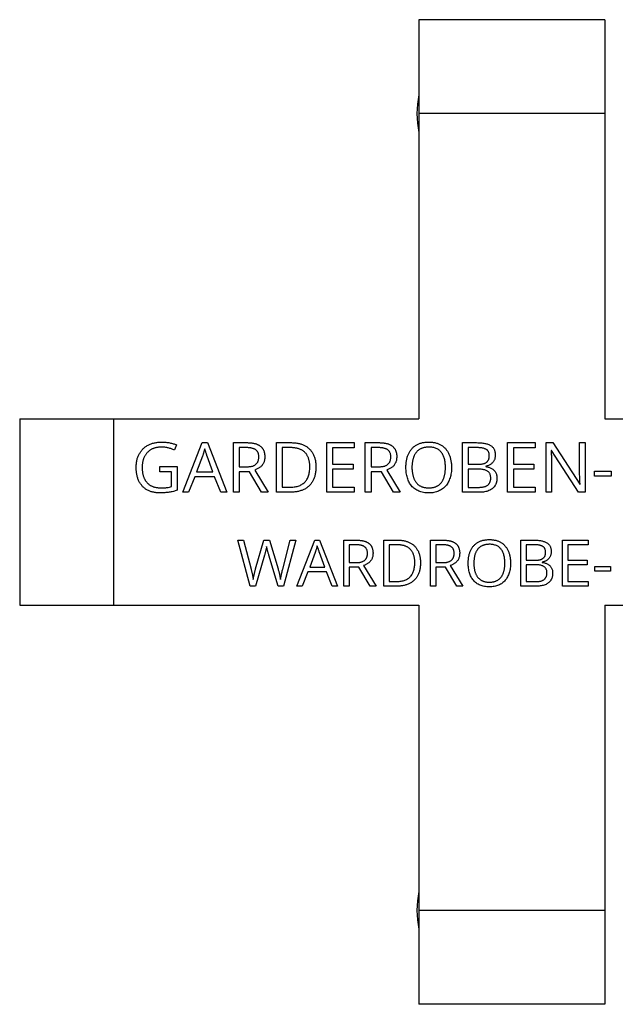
# Model space of a CAD drawing. Header units: millimetres. Extents: x -138 to 5612, y -1401 to 2631.
# Tile 7 of 116: x 271 to 334, y -62 to 42. Entities that reach past the tile are written whole.
import ezdxf

# ---------------------------------------------------------------- set-up
doc = ezdxf.new("R2010")
doc.units = ezdxf.units.MM

msp = doc.modelspace()

# ---------------------------------------------------------------- linework, layer by layer
at = {"color": 7, "linetype": 'Continuous', "lineweight": 25}
for p, q in [((313.26, 42.5), (313.26, 0)), ((333.06, 42.5), (313.26, 42.5)), ((333.06, 42.5), (333.06, 0)), ((333.06, 32.5), (313.26, 32.5)), ((270.76, 0), (313.26, 0)), ((270.76, 0), (270.76, -19.8)), ((280.76, 0), (280.76, -19.8)), ((333.06, 0), (375.56, 0)), ((287.47, -2.76), (287.23, -3.3)), ((288.12, -7.8), (290.19, -2.52)), ((290.19, -2.52), (290.74, -2.52)), ((290.74, -2.52), (292.8, -7.8)), ((293.51, -7.8), (293.51, -2.52)), ((293.51, -2.52), (294.94, -2.52)), ((294.12, -3.05), (294.12, -5.09)), ((294.9, -3.05), (294.12, -3.05)), ((298.1, -2.52), (299.7, -2.52)), ((298.1, -7.8), (298.1, -2.52)), ((298.72, -3.04), (298.72, -7.27)), ((299.6, -3.04), (298.72, -3.04)), ((303.45, -2.52), (306.39, -2.52)), ((303.45, -7.8), (303.45, -2.52)), ((304.06, -3.06), (304.06, -4.8)), ((306.39, -3.06), (304.06, -3.06)), ((306.39, -2.52), (306.39, -3.06)), ((307.56, -7.8), (307.56, -2.52)), ((307.56, -2.52), (308.99, -2.52)), ((308.18, -3.05), (308.18, -5.09)), ((308.95, -3.05), (308.18, -3.05)), ((317.91, -2.52), (319.41, -2.52)), ((317.91, -7.8), (317.91, -2.52)), ((319.44, -3.04), (318.53, -3.04)), ((318.53, -3.04), (318.53, -4.82)), ((322.71, -2.52), (325.66, -2.52)), ((322.71, -7.8), (322.71, -2.52)), ((323.33, -3.06), (323.33, -4.8)), ((325.66, -3.06), (323.33, -3.06)), ((325.66, -2.52), (325.66, -3.06)), ((326.83, -2.52), (327.53, -2.52)), ((326.83, -7.8), (326.83, -2.52)), ((327.53, -2.52), (330.4, -6.94)), ((330.38, -2.52), (330.96, -2.52)), ((330.38, -5.58), (330.38, -2.52)), ((330.96, -2.52), (330.96, -7.8)), ((290.23, -3.94), (289.6, -5.61)), ((291.33, -5.61), (290.71, -3.94)), ((327.37, -3.37), (327.34, -3.37)), ((330.25, -7.8), (327.37, -3.37)), ((285.69, -5.06), (287.54, -5.06)), ((285.69, -5.61), (285.69, -5.06)), ((287.54, -5.06), (287.54, -7.59)), ((294.12, -5.09), (294.96, -5.09)), ((304.06, -4.8), (306.26, -4.8)), ((306.26, -4.8), (306.26, -5.33)), ((308.18, -5.09), (309.02, -5.09)), ((318.53, -4.82), (319.54, -4.82)), ((320.39, -5.03), (320.39, -5.07)), ((323.33, -4.8), (325.52, -4.8)), ((325.52, -4.8), (325.52, -5.33)), ((327.4, -4.77), (327.4, -7.8)), ((286.92, -5.61), (285.69, -5.61)), ((286.92, -7.2), (286.92, -5.61)), ((289.39, -6.15), (288.75, -7.8)), ((291.51, -6.15), (289.39, -6.15)), ((289.6, -5.61), (291.33, -5.61)), ((292.16, -7.8), (291.51, -6.15)), ((294.12, -5.61), (294.12, -7.8)), ((295.22, -5.61), (294.12, -5.61)), ((296.52, -7.8), (295.22, -5.61)), ((295.78, -5.44), (297.23, -7.8)), ((304.06, -5.33), (304.06, -7.26)), ((306.26, -5.33), (304.06, -5.33)), ((308.18, -5.61), (308.18, -7.8)), ((309.28, -5.61), (308.18, -5.61)), ((310.57, -7.8), (309.28, -5.61)), ((309.84, -5.44), (311.29, -7.8)), ((318.53, -5.33), (318.53, -7.28)), ((319.57, -5.33), (318.53, -5.33)), ((323.33, -5.33), (323.33, -7.26)), ((325.52, -5.33), (323.33, -5.33)), ((331.95, -5.55), (333.75, -5.55)), ((331.95, -6.09), (331.95, -5.55)), ((333.75, -6.09), (331.95, -6.09)), ((333.75, -5.55), (333.75, -6.09)), ((298.72, -7.27), (299.46, -7.27)), ((304.06, -7.26), (306.39, -7.26)), ((306.39, -7.26), (306.39, -7.8)), ((318.53, -7.28), (319.63, -7.28)), ((323.33, -7.26), (325.66, -7.26)), ((325.66, -7.26), (325.66, -7.8)), ((330.4, -6.94), (330.43, -6.94)), ((288.75, -7.8), (288.12, -7.8)), ((292.8, -7.8), (292.16, -7.8)), ((294.12, -7.8), (293.51, -7.8)), ((297.23, -7.8), (296.52, -7.8)), ((299.54, -7.8), (298.1, -7.8)), ((306.39, -7.8), (303.45, -7.8)), ((308.18, -7.8), (307.56, -7.8)), ((311.29, -7.8), (310.57, -7.8)), ((319.73, -7.8), (317.91, -7.8)), ((325.66, -7.8), (322.71, -7.8)), ((327.4, -7.8), (326.83, -7.8)), ((330.96, -7.8), (330.25, -7.8)), ((294, -12.9), (294.6, -12.9)), ((295.31, -17.8), (294, -12.9)), ((294.6, -12.9), (295.39, -15.97)), ((295.88, -15.94), (296.76, -12.9)), ((296.76, -12.9), (297.35, -12.9)), ((297.35, -12.9), (298.27, -15.96)), ((298.77, -15.97), (299.55, -12.9)), ((300.15, -12.9), (298.84, -17.8)), ((299.55, -12.9), (300.15, -12.9)), ((300.27, -17.8), (302.19, -12.9)), ((302.19, -12.9), (302.7, -12.9)), ((302.7, -12.9), (304.61, -17.8)), ((305.27, -17.8), (305.27, -12.9)), ((305.27, -12.9), (306.6, -12.9)), ((305.84, -13.39), (305.84, -15.28)), ((306.56, -13.39), (305.84, -13.39)), ((309.54, -12.9), (311.02, -12.9)), ((309.54, -17.8), (309.54, -12.9)), ((310.11, -13.38), (310.11, -17.31)), ((310.93, -13.38), (310.11, -13.38)), ((314.5, -17.8), (314.5, -12.9)), ((314.5, -12.9), (315.83, -12.9)), ((315.07, -13.39), (315.07, -15.28)), ((315.79, -13.39), (315.07, -13.39)), ((324.11, -12.9), (325.5, -12.9)), ((324.11, -17.8), (324.11, -12.9)), ((325.53, -13.38), (324.69, -13.38)), ((324.69, -13.38), (324.69, -15.03)), ((328.57, -12.9), (331.3, -12.9)), ((328.57, -17.8), (328.57, -12.9)), ((329.14, -13.4), (329.14, -15.01)), ((331.3, -13.4), (329.14, -13.4)), ((331.3, -12.9), (331.3, -13.4)), ((296.83, -14.5), (295.88, -17.8)), ((298.27, -17.8), (297.29, -14.5)), ((302.22, -14.21), (301.64, -15.76)), ((303.24, -15.76), (302.67, -14.21)), ((305.84, -15.28), (306.62, -15.28)), ((307.38, -15.6), (308.73, -17.8)), ((315.07, -15.28), (315.85, -15.28)), ((316.61, -15.6), (317.96, -17.8)), ((324.69, -15.03), (325.63, -15.03)), ((324.69, -15.51), (324.69, -17.31)), ((325.65, -15.51), (324.69, -15.51)), ((326.41, -15.23), (326.41, -15.26)), ((329.14, -15.01), (331.18, -15.01)), ((329.14, -15.51), (329.14, -17.3)), ((331.18, -15.51), (329.14, -15.51)), ((331.18, -15.01), (331.18, -15.51)), ((331.99, -15.71), (333.66, -15.71)), ((331.99, -16.21), (331.99, -15.71)), ((333.66, -15.71), (333.66, -16.21)), ((301.45, -16.27), (300.85, -17.8)), ((303.42, -16.27), (301.45, -16.27)), ((301.64, -15.76), (303.24, -15.76)), ((304.02, -17.8), (303.42, -16.27)), ((305.84, -15.76), (305.84, -17.8)), ((306.86, -15.76), (305.84, -15.76)), ((308.06, -17.8), (306.86, -15.76)), ((315.07, -15.76), (315.07, -17.8)), ((316.09, -15.76), (315.07, -15.76)), ((317.29, -17.8), (316.09, -15.76)), ((333.66, -16.21), (331.99, -16.21)), ((295.88, -17.8), (295.31, -17.8)), ((298.84, -17.8), (298.27, -17.8)), ((300.85, -17.8), (300.27, -17.8)), ((304.61, -17.8), (304.02, -17.8)), ((305.84, -17.8), (305.27, -17.8)), ((308.73, -17.8), (308.06, -17.8)), ((310.87, -17.8), (309.54, -17.8)), ((310.11, -17.31), (310.8, -17.31)), ((315.07, -17.8), (314.5, -17.8)), ((317.96, -17.8), (317.29, -17.8)), ((325.8, -17.8), (324.11, -17.8)), ((324.69, -17.31), (325.71, -17.31)), ((331.3, -17.8), (328.57, -17.8)), ((329.14, -17.3), (331.3, -17.3)), ((331.3, -17.3), (331.3, -17.8)), ((270.76, -19.8), (313.26, -19.8)), ((313.26, -19.8), (313.26, -62.3)), ((333.06, -19.8), (375.56, -19.8)), ((333.06, -19.8), (333.06, -62.3)), ((333.06, -52.3), (313.26, -52.3)), ((333.06, -62.3), (313.26, -62.3))]:
    msp.add_line(p, q, dxfattribs=at)
for centre in [(323.06, 32.5), (323.06, -52.3)]:
    msp.add_arc(centre, 10, 168.5217, 191.4783, dxfattribs=at)
for points, knots in [([(283.16, -5.16), (283.16, -5.1), (283.16, -4.96), (283.18, -4.77), (283.2, -4.58), (283.24, -4.4), (283.28, -4.22), (283.34, -4.05), (283.4, -3.89), (283.48, -3.73), (283.57, -3.59), (283.66, -3.45), (283.76, -3.32), (283.88, -3.19), (284, -3.08), (284.13, -2.97), (284.27, -2.88), (284.42, -2.79), (284.58, -2.71), (284.74, -2.64), (284.91, -2.58), (285.1, -2.54), (285.28, -2.5), (285.48, -2.47), (285.68, -2.46), (285.82, -2.45), (285.89, -2.45)], [0, 0, 0, 0, 0.046255, 0.09115, 0.134805, 0.177155, 0.218854, 0.259531, 0.299814, 0.339522, 0.378754, 0.417364, 0.455545, 0.493846, 0.532132, 0.570774, 0.609662, 0.64948, 0.689957, 0.730652, 0.772418, 0.815369, 0.859263, 0.904657, 0.951532, 1, 1, 1, 1]), ([(285.86, -2.99), (285.8, -2.99), (285.7, -2.99), (285.55, -3.01), (285.4, -3.03), (285.26, -3.06), (285.12, -3.09), (284.99, -3.14), (284.87, -3.19), (284.75, -3.26), (284.64, -3.32), (284.53, -3.4), (284.43, -3.49), (284.34, -3.58), (284.26, -3.68), (284.18, -3.78), (284.11, -3.89), (284.04, -4.01), (283.98, -4.13), (283.93, -4.26), (283.89, -4.4), (283.86, -4.54), (283.83, -4.69), (283.81, -4.84), (283.8, -5), (283.8, -5.11), (283.8, -5.16)], [0, 0, 0, 0, 0.0468109, 0.0921828, 0.1362265, 0.1788256, 0.220172, 0.260773, 0.3007113, 0.3400289, 0.3790736, 0.4175223, 0.4558629, 0.4936468, 0.5317481, 0.5703848, 0.6094998, 0.6491164, 0.6894395, 0.7307762, 0.7724789, 0.8154228, 0.859454, 0.9050237, 0.9516088, 1, 1, 1, 1]), ([(287.23, -3.3), (287.18, -3.28), (287.08, -3.24), (286.92, -3.18), (286.76, -3.13), (286.58, -3.08), (286.41, -3.04), (286.23, -3.01), (286.04, -2.99), (285.92, -2.99), (285.86, -2.99)], [0, 0, 0, 0, 0.114271, 0.2324, 0.354569, 0.480743, 0.609312, 0.738573, 0.868408, 1, 1, 1, 1]), ([(285.89, -2.45), (285.96, -2.45), (286.11, -2.46), (286.32, -2.47), (286.53, -2.5), (286.73, -2.53), (286.92, -2.58), (287.11, -2.63), (287.29, -2.69), (287.41, -2.74), (287.47, -2.76)], [0, 0, 0, 0, 0.1346887, 0.2663481, 0.3953491, 0.5219541, 0.6451994, 0.7659201, 0.8842202, 1, 1, 1, 1]), ([(296.22, -4.04), (296.22, -4), (296.22, -3.92), (296.2, -3.79), (296.18, -3.68), (296.14, -3.58), (296.1, -3.49), (296.04, -3.41), (295.97, -3.34), (295.9, -3.27), (295.81, -3.22), (295.71, -3.18), (295.6, -3.14), (295.48, -3.11), (295.35, -3.08), (295.21, -3.06), (295.06, -3.05), (294.95, -3.05), (294.9, -3.05)], [0, 0, 0, 0, 0.068253, 0.132427, 0.191907, 0.247714, 0.301149, 0.353049, 0.4037, 0.455016, 0.50837, 0.564586, 0.625017, 0.690221, 0.759638, 0.834088, 0.914317, 1, 1, 1, 1]), ([(294.94, -2.52), (294.99, -2.52), (295.09, -2.52), (295.25, -2.53), (295.39, -2.54), (295.53, -2.56), (295.66, -2.58), (295.78, -2.61), (295.9, -2.64), (296.01, -2.68), (296.11, -2.72), (296.21, -2.77), (296.3, -2.82), (296.38, -2.88), (296.46, -2.95), (296.53, -3.02), (296.59, -3.09), (296.65, -3.17), (296.7, -3.26), (296.74, -3.35), (296.78, -3.45), (296.8, -3.55), (296.83, -3.66), (296.84, -3.77), (296.85, -3.89), (296.86, -3.97), (296.86, -4.01)], [0, 0, 0, 0, 0.057256, 0.111884, 0.16396, 0.213955, 0.2619, 0.307119, 0.350661, 0.39246, 0.43242, 0.47074, 0.508301, 0.544659, 0.580377, 0.615154, 0.65033, 0.685081, 0.720539, 0.756473, 0.793439, 0.831387, 0.871105, 0.91224, 0.95503, 1, 1, 1, 1]), ([(301.65, -5.13), (301.65, -5.07), (301.65, -4.96), (301.64, -4.79), (301.62, -4.64), (301.59, -4.48), (301.56, -4.34), (301.52, -4.21), (301.47, -4.08), (301.42, -3.96), (301.35, -3.85), (301.29, -3.74), (301.21, -3.64), (301.12, -3.55), (301.03, -3.47), (300.94, -3.4), (300.83, -3.33), (300.72, -3.27), (300.6, -3.22), (300.48, -3.17), (300.35, -3.13), (300.21, -3.1), (300.07, -3.08), (299.92, -3.06), (299.76, -3.05), (299.66, -3.05), (299.6, -3.04)], [0, 0, 0, 0, 0.0517556, 0.1013909, 0.1489765, 0.1946631, 0.2382853, 0.2803233, 0.3209618, 0.3604052, 0.3984422, 0.4360054, 0.472821, 0.5094366, 0.5458355, 0.5822555, 0.6192012, 0.6569311, 0.6953962, 0.7346139, 0.7752449, 0.8171674, 0.8602814, 0.9050122, 0.9517574, 1, 1, 1, 1]), ([(299.7, -2.52), (299.76, -2.52), (299.89, -2.52), (300.08, -2.54), (300.27, -2.56), (300.45, -2.59), (300.62, -2.63), (300.78, -2.68), (300.94, -2.74), (301.09, -2.81), (301.23, -2.89), (301.36, -2.98), (301.48, -3.07), (301.6, -3.18), (301.71, -3.29), (301.81, -3.41), (301.9, -3.55), (301.99, -3.69), (302.06, -3.83), (302.12, -3.99), (302.18, -4.16), (302.22, -4.33), (302.26, -4.51), (302.28, -4.71), (302.3, -4.91), (302.3, -5.04), (302.3, -5.11)], [0, 0, 0, 0, 0.04745, 0.093215, 0.137679, 0.180935, 0.222854, 0.263652, 0.303749, 0.342989, 0.381668, 0.419647, 0.457139, 0.494725, 0.532084, 0.569809, 0.608148, 0.647023, 0.686586, 0.7273, 0.768898, 0.811997, 0.856403, 0.902426, 0.950237, 1, 1, 1, 1]), ([(310.27, -4.04), (310.27, -4), (310.27, -3.92), (310.26, -3.79), (310.23, -3.68), (310.19, -3.58), (310.15, -3.49), (310.09, -3.41), (310.03, -3.34), (309.95, -3.27), (309.86, -3.22), (309.77, -3.18), (309.66, -3.14), (309.54, -3.11), (309.41, -3.08), (309.27, -3.06), (309.11, -3.05), (309.01, -3.05), (308.95, -3.05)], [0, 0, 0, 0, 0.068253, 0.132427, 0.191907, 0.247714, 0.301149, 0.353049, 0.4037, 0.455016, 0.50837, 0.564586, 0.625017, 0.690221, 0.759638, 0.834088, 0.914317, 1, 1, 1, 1]), ([(308.99, -2.52), (309.04, -2.52), (309.15, -2.52), (309.3, -2.53), (309.45, -2.54), (309.58, -2.56), (309.71, -2.58), (309.84, -2.61), (309.96, -2.64), (310.07, -2.68), (310.17, -2.72), (310.27, -2.77), (310.36, -2.82), (310.44, -2.88), (310.51, -2.95), (310.58, -3.02), (310.65, -3.09), (310.7, -3.17), (310.75, -3.26), (310.79, -3.35), (310.83, -3.45), (310.86, -3.55), (310.88, -3.66), (310.9, -3.77), (310.91, -3.89), (310.91, -3.97), (310.91, -4.01)], [0, 0, 0, 0, 0.057256, 0.111884, 0.16396, 0.213955, 0.2619, 0.307119, 0.350661, 0.39246, 0.43242, 0.47074, 0.508301, 0.544659, 0.580377, 0.615154, 0.65033, 0.685081, 0.720539, 0.756473, 0.793439, 0.831387, 0.871105, 0.91224, 0.95503, 1, 1, 1, 1]), ([(311.88, -5.15), (311.89, -5.09), (311.89, -4.96), (311.9, -4.76), (311.92, -4.58), (311.95, -4.4), (311.99, -4.22), (312.03, -4.05), (312.09, -3.89), (312.15, -3.74), (312.22, -3.59), (312.3, -3.45), (312.39, -3.32), (312.49, -3.2), (312.59, -3.08), (312.71, -2.98), (312.83, -2.88), (312.96, -2.79), (313.1, -2.71), (313.25, -2.64), (313.41, -2.58), (313.58, -2.53), (313.75, -2.5), (313.94, -2.47), (314.13, -2.46), (314.26, -2.45), (314.33, -2.45)], [0, 0, 0, 0, 0.047879, 0.094557, 0.139847, 0.183874, 0.226814, 0.268684, 0.309841, 0.350347, 0.389927, 0.428761, 0.466796, 0.504539, 0.542082, 0.579625, 0.61757, 0.655965, 0.694895, 0.73449, 0.775101, 0.816791, 0.860181, 0.904861, 0.951597, 1, 1, 1, 1]), ([(314.33, -2.99), (314.28, -3), (314.18, -3), (314.04, -3.01), (313.9, -3.03), (313.77, -3.06), (313.65, -3.1), (313.53, -3.14), (313.42, -3.19), (313.32, -3.26), (313.22, -3.32), (313.13, -3.4), (313.05, -3.48), (312.97, -3.57), (312.9, -3.67), (312.83, -3.77), (312.78, -3.89), (312.72, -4), (312.68, -4.13), (312.64, -4.26), (312.61, -4.39), (312.58, -4.54), (312.56, -4.68), (312.54, -4.84), (312.53, -5), (312.53, -5.1), (312.53, -5.16)], [0, 0, 0, 0, 0.046807, 0.091741, 0.134656, 0.176415, 0.216269, 0.255308, 0.293272, 0.330584, 0.367492, 0.404249, 0.441114, 0.478088, 0.515387, 0.553221, 0.592088, 0.632198, 0.673428, 0.715714, 0.759404, 0.804366, 0.850637, 0.898656, 0.948523, 1, 1, 1, 1]), ([(314.33, -2.45), (314.39, -2.45), (314.52, -2.46), (314.7, -2.47), (314.88, -2.5), (315.05, -2.53), (315.21, -2.58), (315.37, -2.64), (315.51, -2.71), (315.65, -2.78), (315.78, -2.87), (315.9, -2.97), (316.02, -3.07), (316.12, -3.19), (316.22, -3.31), (316.31, -3.44), (316.39, -3.58), (316.47, -3.73), (316.53, -3.88), (316.59, -4.05), (316.63, -4.21), (316.67, -4.39), (316.7, -4.57), (316.73, -4.76), (316.74, -4.96), (316.74, -5.09), (316.74, -5.16)], [0, 0, 0, 0, 0.046915, 0.091898, 0.13534, 0.177447, 0.218425, 0.25825, 0.297301, 0.335919, 0.374002, 0.411844, 0.449647, 0.487259, 0.525426, 0.56387, 0.602879, 0.643078, 0.683963, 0.725657, 0.768138, 0.811884, 0.856815, 0.902966, 0.950747, 1, 1, 1, 1]), ([(316.09, -5.16), (316.09, -5.08), (316.09, -4.92), (316.07, -4.68), (316.04, -4.46), (315.99, -4.25), (315.93, -4.06), (315.86, -3.88), (315.77, -3.72), (315.67, -3.57), (315.55, -3.43), (315.42, -3.31), (315.28, -3.21), (315.12, -3.13), (314.94, -3.07), (314.75, -3.03), (314.54, -3), (314.4, -3), (314.33, -2.99)], [0, 0, 0, 0, 0.077689, 0.151258, 0.220963, 0.287187, 0.350243, 0.410553, 0.469053, 0.525747, 0.581066, 0.635818, 0.690742, 0.746824, 0.805104, 0.866264, 0.931026, 1, 1, 1, 1]), ([(319.41, -2.52), (319.49, -2.52), (319.65, -2.52), (319.87, -2.54), (320.08, -2.56), (320.27, -2.59), (320.45, -2.63), (320.62, -2.69), (320.77, -2.75), (320.9, -2.82), (321.02, -2.9), (321.12, -3), (321.21, -3.1), (321.28, -3.23), (321.33, -3.36), (321.37, -3.51), (321.4, -3.67), (321.4, -3.78), (321.4, -3.84)], [0, 0, 0, 0, 0.087961, 0.170595, 0.247598, 0.319697, 0.387029, 0.449732, 0.508205, 0.563357, 0.615528, 0.666638, 0.716918, 0.768101, 0.821106, 0.877201, 0.936336, 1, 1, 1, 1]), ([(320.76, -3.91), (320.76, -3.87), (320.76, -3.8), (320.75, -3.7), (320.72, -3.6), (320.69, -3.51), (320.64, -3.43), (320.59, -3.36), (320.52, -3.3), (320.45, -3.24), (320.36, -3.2), (320.26, -3.16), (320.16, -3.12), (320.03, -3.09), (319.9, -3.07), (319.76, -3.06), (319.6, -3.05), (319.5, -3.05), (319.44, -3.04)], [0, 0, 0, 0, 0.061107, 0.118513, 0.172984, 0.224813, 0.274426, 0.323852, 0.373716, 0.42456, 0.478144, 0.53658, 0.599544, 0.667676, 0.741617, 0.821454, 0.907542, 1, 1, 1, 1]), ([(290.46, -3.16), (290.44, -3.21), (290.42, -3.31), (290.38, -3.45), (290.34, -3.59), (290.3, -3.72), (290.26, -3.83), (290.24, -3.9), (290.23, -3.94)], [0, 0, 0, 0, 0.18891, 0.375936, 0.557337, 0.724095, 0.873719, 1, 1, 1, 1]), ([(290.71, -3.94), (290.7, -3.92), (290.69, -3.9), (290.68, -3.85), (290.66, -3.79), (290.63, -3.7), (290.59, -3.57), (290.55, -3.44), (290.52, -3.34), (290.49, -3.27), (290.47, -3.21), (290.46, -3.17), (290.46, -3.16)], [0, 0, 0, 0, 0.0483463, 0.1099258, 0.1855427, 0.274798, 0.4685934, 0.6702508, 0.7677698, 0.8545421, 0.9326469, 1, 1, 1, 1]), ([(294.96, -5.09), (295.01, -5.08), (295.12, -5.08), (295.26, -5.07), (295.4, -5.05), (295.52, -5.02), (295.64, -4.99), (295.74, -4.94), (295.83, -4.89), (295.91, -4.82), (295.99, -4.75), (296.05, -4.67), (296.1, -4.59), (296.15, -4.49), (296.18, -4.39), (296.2, -4.28), (296.22, -4.16), (296.22, -4.08), (296.22, -4.04)], [0, 0, 0, 0, 0.083552, 0.161606, 0.234587, 0.30272, 0.366401, 0.427098, 0.484006, 0.538696, 0.592097, 0.645434, 0.699101, 0.753878, 0.811044, 0.870735, 0.933602, 1, 1, 1, 1]), ([(296.86, -4.01), (296.85, -4.08), (296.85, -4.21), (296.82, -4.4), (296.78, -4.56), (296.71, -4.71), (296.63, -4.85), (296.53, -4.97), (296.43, -5.08), (296.31, -5.17), (296.18, -5.25), (296.05, -5.32), (295.92, -5.39), (295.83, -5.42), (295.78, -5.44)], [0, 0, 0, 0, 0.1048235, 0.2017043, 0.2914398, 0.3762054, 0.4576797, 0.5370071, 0.6149858, 0.6926576, 0.7703594, 0.8476609, 0.9236676, 1, 1, 1, 1]), ([(309.02, -5.09), (309.07, -5.08), (309.17, -5.08), (309.32, -5.07), (309.45, -5.05), (309.58, -5.02), (309.69, -4.99), (309.79, -4.94), (309.89, -4.89), (309.97, -4.82), (310.04, -4.75), (310.1, -4.67), (310.16, -4.59), (310.2, -4.49), (310.23, -4.39), (310.26, -4.28), (310.27, -4.16), (310.27, -4.08), (310.27, -4.04)], [0, 0, 0, 0, 0.083552, 0.161606, 0.234587, 0.30272, 0.366401, 0.427098, 0.484006, 0.538696, 0.592097, 0.645434, 0.699101, 0.753878, 0.811044, 0.870735, 0.933602, 1, 1, 1, 1]), ([(310.91, -4.01), (310.91, -4.08), (310.9, -4.21), (310.88, -4.4), (310.83, -4.56), (310.76, -4.71), (310.68, -4.85), (310.59, -4.97), (310.48, -5.08), (310.36, -5.17), (310.24, -5.25), (310.11, -5.32), (309.97, -5.39), (309.88, -5.42), (309.84, -5.44)], [0, 0, 0, 0, 0.1048235, 0.2017043, 0.2914398, 0.3762054, 0.4576797, 0.5370071, 0.6149858, 0.6926576, 0.7703594, 0.8476609, 0.9236676, 1, 1, 1, 1]), ([(319.54, -4.82), (319.6, -4.82), (319.7, -4.81), (319.86, -4.8), (320, -4.79), (320.12, -4.76), (320.24, -4.73), (320.34, -4.69), (320.42, -4.64), (320.5, -4.59), (320.56, -4.52), (320.62, -4.46), (320.66, -4.38), (320.7, -4.3), (320.73, -4.21), (320.75, -4.12), (320.76, -4.01), (320.76, -3.94), (320.76, -3.91)], [0, 0, 0, 0, 0.094755, 0.181761, 0.261894, 0.335493, 0.402825, 0.464001, 0.520341, 0.572294, 0.621997, 0.671156, 0.721368, 0.772509, 0.825275, 0.8803, 0.93822, 1, 1, 1, 1]), ([(321.4, -3.84), (321.4, -3.89), (321.4, -3.99), (321.37, -4.13), (321.34, -4.27), (321.29, -4.4), (321.22, -4.52), (321.14, -4.63), (321.05, -4.72), (320.94, -4.81), (320.82, -4.88), (320.69, -4.95), (320.54, -4.99), (320.44, -5.02), (320.39, -5.03)], [0, 0, 0, 0, 0.0883423, 0.1732191, 0.2548864, 0.3351828, 0.4138932, 0.4922446, 0.5701424, 0.6493067, 0.7310938, 0.8161917, 0.9054403, 1, 1, 1, 1]), ([(327.34, -3.37), (327.34, -3.43), (327.35, -3.56), (327.37, -3.77), (327.38, -4.01), (327.39, -4.25), (327.4, -4.51), (327.4, -4.68), (327.4, -4.77)], [0, 0, 0, 0, 0.1346753, 0.2869776, 0.4537184, 0.6303007, 0.8136484, 1, 1, 1, 1]), ([(285.7, -7.87), (285.63, -7.87), (285.5, -7.87), (285.31, -7.85), (285.12, -7.82), (284.94, -7.79), (284.77, -7.74), (284.61, -7.69), (284.46, -7.62), (284.31, -7.54), (284.17, -7.46), (284.04, -7.36), (283.92, -7.26), (283.81, -7.14), (283.71, -7.02), (283.61, -6.89), (283.53, -6.75), (283.45, -6.61), (283.38, -6.45), (283.32, -6.29), (283.27, -6.12), (283.23, -5.94), (283.2, -5.76), (283.18, -5.56), (283.16, -5.37), (283.16, -5.23), (283.16, -5.16)], [0, 0, 0, 0, 0.04801, 0.094109, 0.138459, 0.181686, 0.223334, 0.263887, 0.303465, 0.342541, 0.381006, 0.418793, 0.456417, 0.493944, 0.531596, 0.569943, 0.608487, 0.648013, 0.68826, 0.729394, 0.771252, 0.814305, 0.858598, 0.904142, 0.951235, 1, 1, 1, 1]), ([(283.8, -5.16), (283.8, -5.22), (283.8, -5.32), (283.81, -5.48), (283.83, -5.63), (283.85, -5.78), (283.88, -5.92), (283.92, -6.05), (283.96, -6.18), (284.01, -6.31), (284.07, -6.43), (284.13, -6.54), (284.21, -6.64), (284.28, -6.74), (284.37, -6.84), (284.47, -6.92), (284.57, -7), (284.68, -7.07), (284.8, -7.13), (284.92, -7.19), (285.05, -7.23), (285.2, -7.27), (285.35, -7.3), (285.5, -7.32), (285.67, -7.34), (285.78, -7.34), (285.84, -7.34)], [0, 0, 0, 0, 0.047465, 0.093749, 0.138346, 0.181643, 0.223743, 0.265061, 0.305212, 0.344547, 0.383204, 0.420938, 0.458425, 0.49553, 0.53243, 0.569596, 0.607248, 0.64543, 0.684382, 0.724493, 0.765844, 0.808762, 0.853631, 0.900214, 0.949072, 1, 1, 1, 1]), ([(299.46, -7.27), (299.55, -7.27), (299.72, -7.27), (299.97, -7.24), (300.2, -7.2), (300.42, -7.14), (300.62, -7.07), (300.8, -6.97), (300.96, -6.86), (301.11, -6.74), (301.24, -6.59), (301.35, -6.43), (301.44, -6.26), (301.52, -6.06), (301.58, -5.85), (301.62, -5.63), (301.65, -5.38), (301.65, -5.22), (301.65, -5.13)], [0, 0, 0, 0, 0.0754383, 0.1463016, 0.2130583, 0.2762961, 0.3362154, 0.3938276, 0.4494525, 0.5044159, 0.559098, 0.6145652, 0.6712356, 0.7301315, 0.7920628, 0.8573195, 0.9263923, 1, 1, 1, 1]), ([(302.3, -5.11), (302.3, -5.18), (302.3, -5.33), (302.28, -5.53), (302.25, -5.74), (302.22, -5.93), (302.17, -6.11), (302.12, -6.28), (302.05, -6.44), (301.98, -6.6), (301.89, -6.74), (301.8, -6.88), (301.69, -7.01), (301.58, -7.12), (301.45, -7.23), (301.32, -7.33), (301.18, -7.42), (301.03, -7.5), (300.87, -7.57), (300.71, -7.63), (300.53, -7.68), (300.35, -7.73), (300.16, -7.76), (299.96, -7.78), (299.75, -7.8), (299.61, -7.8), (299.54, -7.8)], [0, 0, 0, 0, 0.049666, 0.097249, 0.142894, 0.187194, 0.229578, 0.270756, 0.31071, 0.349787, 0.38798, 0.425725, 0.462902, 0.499908, 0.536816, 0.574006, 0.61175, 0.650406, 0.689847, 0.730042, 0.771467, 0.81421, 0.858144, 0.90373, 0.95107, 1, 1, 1, 1]), ([(314.32, -7.87), (314.22, -7.87), (314.03, -7.86), (313.75, -7.83), (313.49, -7.77), (313.25, -7.68), (313.03, -7.57), (312.83, -7.44), (312.64, -7.29), (312.48, -7.12), (312.34, -6.93), (312.22, -6.72), (312.12, -6.5), (312.03, -6.26), (311.97, -6), (311.92, -5.73), (311.89, -5.44), (311.89, -5.25), (311.88, -5.15)], [0, 0, 0, 0, 0.071664, 0.139449, 0.203218, 0.264463, 0.323195, 0.380634, 0.437002, 0.493322, 0.550194, 0.608272, 0.667728, 0.729374, 0.79339, 0.85952, 0.928355, 1, 1, 1, 1]), ([(312.53, -5.16), (312.53, -5.21), (312.53, -5.32), (312.54, -5.48), (312.56, -5.63), (312.58, -5.78), (312.61, -5.92), (312.64, -6.06), (312.68, -6.19), (312.72, -6.31), (312.77, -6.43), (312.83, -6.55), (312.89, -6.65), (312.97, -6.75), (313.04, -6.84), (313.13, -6.92), (313.21, -7), (313.31, -7.07), (313.41, -7.13), (313.52, -7.19), (313.64, -7.24), (313.76, -7.27), (313.89, -7.3), (314.03, -7.32), (314.17, -7.34), (314.27, -7.34), (314.32, -7.34)], [0, 0, 0, 0, 0.0511026, 0.1009313, 0.1485806, 0.1951457, 0.2400094, 0.2839894, 0.3261466, 0.3676586, 0.4080432, 0.4470227, 0.4853953, 0.5232058, 0.5601903, 0.5970267, 0.633719, 0.6707924, 0.7079618, 0.7460441, 0.7848631, 0.824686, 0.8660864, 0.9089688, 0.9535632, 1, 1, 1, 1]), ([(316.74, -5.16), (316.74, -5.26), (316.74, -5.45), (316.71, -5.74), (316.66, -6.01), (316.59, -6.26), (316.5, -6.5), (316.4, -6.73), (316.27, -6.94), (316.13, -7.12), (315.96, -7.29), (315.78, -7.44), (315.58, -7.57), (315.37, -7.68), (315.13, -7.77), (314.87, -7.83), (314.6, -7.86), (314.41, -7.87), (314.32, -7.87)], [0, 0, 0, 0, 0.072322, 0.141325, 0.207932, 0.272198, 0.334466, 0.394363, 0.45269, 0.51, 0.56664, 0.623336, 0.68075, 0.739357, 0.799981, 0.863362, 0.929737, 1, 1, 1, 1]), ([(314.32, -7.34), (314.37, -7.34), (314.47, -7.34), (314.61, -7.32), (314.75, -7.3), (314.88, -7.27), (315, -7.24), (315.11, -7.19), (315.22, -7.13), (315.33, -7.07), (315.42, -7), (315.51, -6.92), (315.59, -6.84), (315.67, -6.75), (315.74, -6.65), (315.8, -6.55), (315.86, -6.43), (315.91, -6.31), (315.95, -6.19), (315.99, -6.06), (316.02, -5.92), (316.05, -5.78), (316.07, -5.63), (316.08, -5.48), (316.09, -5.32), (316.09, -5.21), (316.09, -5.16)], [0, 0, 0, 0, 0.0468361, 0.0918259, 0.1347683, 0.1762267, 0.2161053, 0.2549786, 0.2928154, 0.3300368, 0.3668915, 0.4033832, 0.4400355, 0.4768582, 0.5145277, 0.5527804, 0.5918144, 0.632124, 0.6735824, 0.7157985, 0.7597626, 0.804628, 0.8512115, 0.8989275, 0.9488259, 1, 1, 1, 1]), ([(320.39, -5.07), (320.44, -5.07), (320.55, -5.09), (320.71, -5.14), (320.86, -5.19), (321, -5.26), (321.13, -5.34), (321.24, -5.43), (321.34, -5.54), (321.43, -5.66), (321.49, -5.8), (321.54, -5.96), (321.57, -6.13), (321.57, -6.25), (321.57, -6.32)], [0, 0, 0, 0, 0.089511, 0.175513, 0.258427, 0.338843, 0.416843, 0.492774, 0.56849, 0.645382, 0.725028, 0.809885, 0.900752, 1, 1, 1, 1]), ([(320.92, -6.27), (320.92, -6.22), (320.91, -6.13), (320.89, -6), (320.85, -5.88), (320.79, -5.76), (320.71, -5.66), (320.61, -5.58), (320.5, -5.5), (320.36, -5.44), (320.19, -5.39), (320.01, -5.36), (319.8, -5.34), (319.65, -5.33), (319.57, -5.33)], [0, 0, 0, 0, 0.0763191, 0.1474308, 0.2157182, 0.2823322, 0.348897, 0.4186791, 0.4928795, 0.5733726, 0.6625261, 0.7628433, 0.8750669, 1, 1, 1, 1]), ([(319.63, -7.28), (319.69, -7.28), (319.79, -7.27), (319.95, -7.26), (320.1, -7.24), (320.23, -7.21), (320.35, -7.17), (320.45, -7.13), (320.55, -7.07), (320.63, -7.01), (320.7, -6.94), (320.76, -6.86), (320.81, -6.77), (320.85, -6.68), (320.88, -6.59), (320.9, -6.49), (320.92, -6.38), (320.92, -6.31), (320.92, -6.27)], [0, 0, 0, 0, 0.090486, 0.174926, 0.252492, 0.324588, 0.390852, 0.452877, 0.510119, 0.565108, 0.617741, 0.669613, 0.72126, 0.773763, 0.827534, 0.882677, 0.939842, 1, 1, 1, 1]), ([(330.43, -6.94), (330.43, -6.92), (330.42, -6.87), (330.42, -6.78), (330.42, -6.69), (330.41, -6.54), (330.4, -6.33), (330.39, -6.08), (330.38, -5.83), (330.38, -5.66), (330.38, -5.58)], [0, 0, 0, 0, 0.051201, 0.112608, 0.183438, 0.264514, 0.44159, 0.632746, 0.823092, 1, 1, 1, 1]), ([(285.84, -7.34), (285.9, -7.34), (286.01, -7.34), (286.17, -7.33), (286.32, -7.32), (286.49, -7.29), (286.7, -7.26), (286.85, -7.22), (286.92, -7.2)], [0, 0, 0, 0, 0.157792, 0.303974, 0.439724, 0.564323, 0.792487, 1, 1, 1, 1]), ([(321.57, -6.32), (321.57, -6.35), (321.57, -6.43), (321.56, -6.55), (321.54, -6.65), (321.52, -6.76), (321.49, -6.86), (321.45, -6.95), (321.4, -7.04), (321.33, -7.16), (321.23, -7.29), (321.08, -7.42), (320.9, -7.54), (320.71, -7.63), (320.49, -7.71), (320.26, -7.76), (320, -7.79), (319.82, -7.8), (319.73, -7.8)], [0, 0, 0, 0, 0.044043, 0.086658, 0.127651, 0.167551, 0.206541, 0.24475, 0.282519, 0.320068, 0.394702, 0.469791, 0.546723, 0.627635, 0.712824, 0.802644, 0.898259, 1, 1, 1, 1]), ([(287.54, -7.59), (287.47, -7.62), (287.33, -7.66), (287.12, -7.72), (286.9, -7.76), (286.68, -7.8), (286.45, -7.83), (286.21, -7.85), (285.96, -7.87), (285.79, -7.87), (285.7, -7.87)], [0, 0, 0, 0, 0.1173557, 0.2354944, 0.3531169, 0.4721002, 0.594356, 0.7229561, 0.8581104, 1, 1, 1, 1]), ([(297.05, -13.57), (297.05, -13.59), (297.04, -13.64), (297.02, -13.72), (297, -13.83), (296.98, -13.94), (296.95, -14.08), (296.91, -14.21), (296.87, -14.36), (296.84, -14.45), (296.83, -14.5)], [0, 0, 0, 0, 0.0658351, 0.1551263, 0.2671201, 0.3941404, 0.5344095, 0.6849532, 0.841556, 1, 1, 1, 1]), ([(297.29, -14.5), (297.28, -14.45), (297.25, -14.36), (297.21, -14.22), (297.17, -14.08), (297.14, -13.95), (297.11, -13.83), (297.08, -13.72), (297.07, -13.64), (297.05, -13.59), (297.05, -13.57)], [0, 0, 0, 0, 0.152931, 0.306283, 0.4561, 0.598133, 0.728132, 0.841382, 0.933349, 1, 1, 1, 1]), ([(302.44, -13.49), (302.42, -13.54), (302.4, -13.63), (302.37, -13.76), (302.33, -13.89), (302.29, -14.01), (302.26, -14.12), (302.23, -14.18), (302.22, -14.21)], [0, 0, 0, 0, 0.18891, 0.375936, 0.557337, 0.724095, 0.873719, 1, 1, 1, 1]), ([(302.67, -14.21), (302.67, -14.2), (302.66, -14.18), (302.64, -14.13), (302.63, -14.08), (302.6, -13.99), (302.56, -13.87), (302.52, -13.75), (302.49, -13.66), (302.47, -13.6), (302.45, -13.54), (302.44, -13.51), (302.44, -13.49)], [0, 0, 0, 0, 0.048346, 0.109926, 0.185543, 0.274798, 0.468593, 0.670251, 0.76777, 0.854542, 0.932647, 1, 1, 1, 1]), ([(307.79, -14.31), (307.79, -14.27), (307.79, -14.19), (307.77, -14.08), (307.75, -13.98), (307.71, -13.88), (307.67, -13.8), (307.62, -13.72), (307.56, -13.66), (307.49, -13.6), (307.41, -13.55), (307.32, -13.51), (307.22, -13.47), (307.1, -13.44), (306.98, -13.42), (306.85, -13.4), (306.71, -13.39), (306.61, -13.39), (306.56, -13.39)], [0, 0, 0, 0, 0.068253, 0.132427, 0.191907, 0.247714, 0.301149, 0.353049, 0.4037, 0.455016, 0.50837, 0.564586, 0.625017, 0.690221, 0.759638, 0.834088, 0.914317, 1, 1, 1, 1]), ([(306.6, -12.9), (306.65, -12.9), (306.74, -12.9), (306.88, -12.91), (307.02, -12.92), (307.15, -12.93), (307.27, -12.96), (307.38, -12.98), (307.49, -13.01), (307.6, -13.05), (307.69, -13.09), (307.78, -13.13), (307.86, -13.18), (307.94, -13.24), (308.01, -13.29), (308.08, -13.36), (308.13, -13.43), (308.19, -13.5), (308.23, -13.58), (308.27, -13.67), (308.31, -13.76), (308.33, -13.85), (308.35, -13.95), (308.37, -14.06), (308.38, -14.17), (308.38, -14.24), (308.38, -14.28)], [0, 0, 0, 0, 0.057256, 0.111884, 0.16396, 0.213955, 0.2619, 0.307119, 0.350661, 0.39246, 0.43242, 0.47074, 0.508301, 0.544659, 0.580377, 0.615154, 0.65033, 0.685081, 0.720539, 0.756473, 0.793439, 0.831387, 0.871105, 0.91224, 0.95503, 1, 1, 1, 1]), ([(312.83, -15.32), (312.83, -15.27), (312.83, -15.16), (312.82, -15.01), (312.8, -14.86), (312.78, -14.72), (312.75, -14.59), (312.71, -14.46), (312.67, -14.34), (312.61, -14.23), (312.56, -14.13), (312.49, -14.03), (312.42, -13.94), (312.34, -13.86), (312.26, -13.78), (312.17, -13.71), (312.07, -13.65), (311.97, -13.59), (311.86, -13.54), (311.74, -13.5), (311.62, -13.46), (311.49, -13.44), (311.36, -13.41), (311.22, -13.4), (311.08, -13.39), (310.98, -13.39), (310.93, -13.38)], [0, 0, 0, 0, 0.051756, 0.101391, 0.148977, 0.194663, 0.238285, 0.280323, 0.320962, 0.360405, 0.398442, 0.436005, 0.472821, 0.509437, 0.545836, 0.582256, 0.619201, 0.656931, 0.695396, 0.734614, 0.775245, 0.817167, 0.860281, 0.905012, 0.951757, 1, 1, 1, 1]), ([(311.02, -12.9), (311.08, -12.9), (311.2, -12.9), (311.38, -12.91), (311.55, -12.94), (311.71, -12.96), (311.87, -13), (312.02, -13.05), (312.17, -13.11), (312.31, -13.17), (312.44, -13.24), (312.56, -13.32), (312.68, -13.41), (312.79, -13.51), (312.89, -13.61), (312.98, -13.73), (313.06, -13.85), (313.14, -13.98), (313.21, -14.12), (313.27, -14.26), (313.32, -14.42), (313.36, -14.58), (313.39, -14.75), (313.42, -14.93), (313.43, -15.11), (313.43, -15.24), (313.43, -15.3)], [0, 0, 0, 0, 0.0474495, 0.0932146, 0.1376789, 0.1809348, 0.2228545, 0.2636517, 0.3037491, 0.3429887, 0.3816679, 0.4196473, 0.4571387, 0.4947248, 0.5320836, 0.5698093, 0.6081479, 0.647023, 0.6865864, 0.7272997, 0.7688981, 0.8119972, 0.856403, 0.902426, 0.9502372, 1, 1, 1, 1]), ([(317.02, -14.31), (317.02, -14.27), (317.02, -14.19), (317, -14.08), (316.98, -13.98), (316.95, -13.88), (316.9, -13.8), (316.85, -13.72), (316.79, -13.66), (316.72, -13.6), (316.64, -13.55), (316.55, -13.51), (316.45, -13.47), (316.33, -13.44), (316.21, -13.42), (316.08, -13.4), (315.94, -13.39), (315.84, -13.39), (315.79, -13.39)], [0, 0, 0, 0, 0.068253, 0.132427, 0.191907, 0.247714, 0.301149, 0.353049, 0.4037, 0.455016, 0.50837, 0.564586, 0.625017, 0.690221, 0.759638, 0.834088, 0.914317, 1, 1, 1, 1]), ([(315.83, -12.9), (315.88, -12.9), (315.97, -12.9), (316.11, -12.91), (316.25, -12.92), (316.38, -12.93), (316.5, -12.96), (316.62, -12.98), (316.72, -13.01), (316.83, -13.05), (316.92, -13.09), (317.01, -13.13), (317.09, -13.18), (317.17, -13.24), (317.24, -13.29), (317.31, -13.36), (317.36, -13.43), (317.42, -13.5), (317.46, -13.58), (317.5, -13.67), (317.54, -13.76), (317.56, -13.85), (317.58, -13.95), (317.6, -14.06), (317.61, -14.17), (317.61, -14.24), (317.61, -14.28)], [0, 0, 0, 0, 0.057256, 0.111884, 0.16396, 0.213955, 0.2619, 0.307119, 0.350661, 0.39246, 0.43242, 0.47074, 0.508301, 0.544659, 0.580377, 0.615154, 0.65033, 0.685081, 0.720539, 0.756473, 0.793439, 0.831387, 0.871105, 0.91224, 0.95503, 1, 1, 1, 1]), ([(318.51, -15.34), (318.52, -15.28), (318.52, -15.16), (318.53, -14.98), (318.55, -14.81), (318.57, -14.64), (318.61, -14.48), (318.65, -14.32), (318.7, -14.17), (318.76, -14.03), (318.83, -13.89), (318.9, -13.76), (318.98, -13.64), (319.07, -13.53), (319.17, -13.42), (319.28, -13.32), (319.39, -13.23), (319.52, -13.15), (319.65, -13.07), (319.79, -13.01), (319.93, -12.95), (320.09, -12.91), (320.25, -12.88), (320.42, -12.85), (320.6, -12.84), (320.72, -12.84), (320.78, -12.83)], [0, 0, 0, 0, 0.047879, 0.094557, 0.139847, 0.183874, 0.226814, 0.268684, 0.309841, 0.350347, 0.389927, 0.428761, 0.466796, 0.504539, 0.542082, 0.579625, 0.61757, 0.655965, 0.694895, 0.73449, 0.775101, 0.816791, 0.860181, 0.904861, 0.951597, 1, 1, 1, 1]), ([(320.78, -13.34), (320.74, -13.34), (320.65, -13.34), (320.51, -13.35), (320.39, -13.37), (320.27, -13.4), (320.15, -13.43), (320.04, -13.47), (319.94, -13.52), (319.84, -13.58), (319.75, -13.64), (319.67, -13.71), (319.59, -13.79), (319.52, -13.88), (319.46, -13.97), (319.4, -14.06), (319.34, -14.16), (319.29, -14.27), (319.25, -14.39), (319.22, -14.51), (319.19, -14.64), (319.16, -14.77), (319.14, -14.91), (319.13, -15.05), (319.12, -15.2), (319.12, -15.3), (319.12, -15.35)], [0, 0, 0, 0, 0.046807, 0.091741, 0.134656, 0.176415, 0.216269, 0.255308, 0.293272, 0.330584, 0.367492, 0.404249, 0.441114, 0.478088, 0.515387, 0.553221, 0.592088, 0.632198, 0.673428, 0.715714, 0.759404, 0.804366, 0.850637, 0.898656, 0.948523, 1, 1, 1, 1]), ([(320.78, -12.83), (320.84, -12.84), (320.96, -12.84), (321.13, -12.85), (321.3, -12.88), (321.45, -12.91), (321.6, -12.95), (321.75, -13.01), (321.88, -13.07), (322.01, -13.14), (322.13, -13.22), (322.25, -13.31), (322.35, -13.41), (322.45, -13.52), (322.54, -13.63), (322.62, -13.75), (322.7, -13.88), (322.77, -14.02), (322.83, -14.16), (322.88, -14.31), (322.93, -14.47), (322.96, -14.63), (322.99, -14.8), (323.01, -14.98), (323.02, -15.16), (323.02, -15.28), (323.02, -15.35)], [0, 0, 0, 0, 0.046915, 0.091898, 0.13534, 0.177447, 0.218425, 0.25825, 0.297301, 0.335919, 0.374002, 0.411844, 0.449647, 0.487259, 0.525426, 0.56387, 0.602879, 0.643078, 0.683963, 0.725657, 0.768138, 0.811884, 0.856815, 0.902966, 0.950747, 1, 1, 1, 1]), ([(322.42, -15.35), (322.42, -15.27), (322.42, -15.12), (322.4, -14.9), (322.37, -14.7), (322.33, -14.51), (322.27, -14.33), (322.2, -14.16), (322.12, -14.01), (322.03, -13.87), (321.92, -13.74), (321.8, -13.63), (321.67, -13.54), (321.52, -13.47), (321.35, -13.41), (321.17, -13.37), (320.98, -13.34), (320.85, -13.34), (320.78, -13.34)], [0, 0, 0, 0, 0.077689, 0.151258, 0.220963, 0.287187, 0.350243, 0.410553, 0.469053, 0.525747, 0.581066, 0.635818, 0.690742, 0.746824, 0.805104, 0.866264, 0.931026, 1, 1, 1, 1]), ([(325.5, -12.9), (325.58, -12.9), (325.72, -12.9), (325.93, -12.91), (326.13, -12.93), (326.31, -12.97), (326.47, -13), (326.62, -13.05), (326.76, -13.11), (326.89, -13.17), (327, -13.25), (327.09, -13.34), (327.17, -13.44), (327.24, -13.55), (327.29, -13.68), (327.33, -13.82), (327.35, -13.97), (327.35, -14.07), (327.35, -14.12)], [0, 0, 0, 0, 0.087961, 0.170595, 0.247598, 0.319697, 0.387029, 0.449732, 0.508205, 0.563357, 0.615528, 0.666638, 0.716918, 0.768101, 0.821106, 0.877201, 0.936336, 1, 1, 1, 1]), ([(326.76, -14.19), (326.76, -14.15), (326.76, -14.09), (326.74, -13.99), (326.72, -13.9), (326.69, -13.82), (326.65, -13.75), (326.6, -13.68), (326.54, -13.62), (326.47, -13.57), (326.39, -13.52), (326.3, -13.49), (326.19, -13.45), (326.08, -13.43), (325.96, -13.41), (325.83, -13.4), (325.68, -13.39), (325.58, -13.39), (325.53, -13.38)], [0, 0, 0, 0, 0.061107, 0.118513, 0.172984, 0.224813, 0.274426, 0.323852, 0.373716, 0.42456, 0.478144, 0.53658, 0.599544, 0.667676, 0.741617, 0.821454, 0.907542, 1, 1, 1, 1]), ([(306.62, -15.28), (306.67, -15.28), (306.76, -15.28), (306.9, -15.27), (307.02, -15.25), (307.14, -15.22), (307.25, -15.19), (307.34, -15.14), (307.43, -15.09), (307.51, -15.04), (307.57, -14.97), (307.63, -14.9), (307.68, -14.82), (307.72, -14.73), (307.75, -14.63), (307.77, -14.53), (307.79, -14.42), (307.79, -14.35), (307.79, -14.31)], [0, 0, 0, 0, 0.083552, 0.161606, 0.234587, 0.30272, 0.366401, 0.427098, 0.484006, 0.538696, 0.592097, 0.645434, 0.699101, 0.753878, 0.811044, 0.870735, 0.933602, 1, 1, 1, 1]), ([(308.38, -14.28), (308.38, -14.35), (308.37, -14.47), (308.35, -14.64), (308.31, -14.79), (308.24, -14.93), (308.17, -15.06), (308.08, -15.17), (307.98, -15.27), (307.87, -15.36), (307.75, -15.43), (307.63, -15.5), (307.51, -15.56), (307.43, -15.59), (307.38, -15.6)], [0, 0, 0, 0, 0.104823, 0.201704, 0.29144, 0.376205, 0.45768, 0.537007, 0.614986, 0.692658, 0.770359, 0.847661, 0.923668, 1, 1, 1, 1]), ([(315.85, -15.28), (315.9, -15.28), (315.99, -15.28), (316.13, -15.27), (316.25, -15.25), (316.37, -15.22), (316.48, -15.19), (316.57, -15.14), (316.66, -15.09), (316.74, -15.04), (316.8, -14.97), (316.86, -14.9), (316.91, -14.82), (316.95, -14.73), (316.98, -14.63), (317, -14.53), (317.02, -14.42), (317.02, -14.35), (317.02, -14.31)], [0, 0, 0, 0, 0.0835517, 0.1616056, 0.2345873, 0.3027198, 0.3664009, 0.4270983, 0.4840058, 0.5386965, 0.5920974, 0.6454339, 0.6991007, 0.753878, 0.8110437, 0.8707354, 0.9336019, 1, 1, 1, 1]), ([(317.61, -14.28), (317.61, -14.35), (317.6, -14.47), (317.58, -14.64), (317.54, -14.79), (317.47, -14.93), (317.4, -15.06), (317.31, -15.17), (317.21, -15.27), (317.1, -15.36), (316.98, -15.43), (316.87, -15.5), (316.74, -15.56), (316.66, -15.59), (316.61, -15.6)], [0, 0, 0, 0, 0.104823, 0.201704, 0.29144, 0.376205, 0.45768, 0.537007, 0.614986, 0.692658, 0.770359, 0.847661, 0.923668, 1, 1, 1, 1]), ([(325.63, -15.03), (325.68, -15.03), (325.78, -15.03), (325.92, -15.02), (326.05, -15), (326.16, -14.98), (326.27, -14.95), (326.36, -14.91), (326.44, -14.87), (326.51, -14.82), (326.57, -14.76), (326.62, -14.7), (326.67, -14.63), (326.7, -14.55), (326.73, -14.47), (326.75, -14.38), (326.76, -14.28), (326.76, -14.22), (326.76, -14.19)], [0, 0, 0, 0, 0.094755, 0.181761, 0.261894, 0.335493, 0.402825, 0.464001, 0.520341, 0.572294, 0.621997, 0.671156, 0.721368, 0.772509, 0.825275, 0.8803, 0.93822, 1, 1, 1, 1]), ([(327.35, -14.12), (327.35, -14.17), (327.35, -14.26), (327.33, -14.4), (327.29, -14.52), (327.24, -14.64), (327.18, -14.75), (327.11, -14.85), (327.02, -14.94), (326.92, -15.02), (326.81, -15.09), (326.69, -15.15), (326.56, -15.2), (326.46, -15.22), (326.41, -15.23)], [0, 0, 0, 0, 0.088342, 0.173219, 0.254886, 0.335183, 0.413893, 0.492245, 0.570142, 0.649307, 0.731094, 0.816192, 0.90544, 1, 1, 1, 1]), ([(310.8, -17.31), (310.88, -17.31), (311.04, -17.3), (311.27, -17.28), (311.49, -17.24), (311.69, -17.19), (311.87, -17.12), (312.04, -17.03), (312.19, -16.93), (312.33, -16.81), (312.45, -16.68), (312.55, -16.53), (312.64, -16.37), (312.71, -16.19), (312.76, -15.99), (312.8, -15.78), (312.83, -15.56), (312.83, -15.4), (312.83, -15.32)], [0, 0, 0, 0, 0.075438, 0.146302, 0.213058, 0.276296, 0.336215, 0.393828, 0.449452, 0.504416, 0.559098, 0.614565, 0.671236, 0.730131, 0.792063, 0.85732, 0.926392, 1, 1, 1, 1]), ([(313.43, -15.3), (313.43, -15.37), (313.43, -15.5), (313.42, -15.7), (313.39, -15.88), (313.36, -16.06), (313.32, -16.23), (313.27, -16.39), (313.2, -16.54), (313.13, -16.68), (313.05, -16.82), (312.97, -16.95), (312.87, -17.06), (312.76, -17.17), (312.65, -17.27), (312.53, -17.36), (312.4, -17.45), (312.26, -17.52), (312.11, -17.59), (311.95, -17.64), (311.79, -17.69), (311.62, -17.73), (311.44, -17.76), (311.26, -17.78), (311.07, -17.8), (310.94, -17.8), (310.87, -17.8)], [0, 0, 0, 0, 0.049666, 0.097249, 0.142894, 0.187194, 0.229578, 0.270756, 0.31071, 0.349787, 0.38798, 0.425725, 0.462902, 0.499908, 0.536816, 0.574006, 0.61175, 0.650406, 0.689847, 0.730042, 0.771467, 0.81421, 0.858144, 0.90373, 0.95107, 1, 1, 1, 1]), ([(320.77, -17.86), (320.68, -17.86), (320.5, -17.86), (320.24, -17.82), (320, -17.77), (319.78, -17.69), (319.58, -17.59), (319.39, -17.47), (319.22, -17.33), (319.07, -17.17), (318.94, -16.99), (318.82, -16.8), (318.73, -16.59), (318.65, -16.37), (318.59, -16.13), (318.55, -15.88), (318.52, -15.61), (318.52, -15.43), (318.51, -15.34)], [0, 0, 0, 0, 0.071664, 0.139449, 0.203218, 0.264463, 0.323195, 0.380634, 0.437002, 0.493322, 0.550194, 0.608272, 0.667728, 0.729374, 0.79339, 0.85952, 0.928355, 1, 1, 1, 1]), ([(319.12, -15.35), (319.12, -15.4), (319.12, -15.5), (319.13, -15.65), (319.14, -15.79), (319.16, -15.92), (319.18, -16.06), (319.21, -16.18), (319.25, -16.3), (319.29, -16.42), (319.34, -16.53), (319.39, -16.64), (319.45, -16.73), (319.52, -16.82), (319.59, -16.91), (319.67, -16.99), (319.75, -17.06), (319.84, -17.12), (319.93, -17.18), (320.04, -17.23), (320.14, -17.28), (320.26, -17.31), (320.38, -17.34), (320.5, -17.36), (320.64, -17.37), (320.73, -17.37), (320.77, -17.37)], [0, 0, 0, 0, 0.0511026, 0.1009313, 0.1485806, 0.1951457, 0.2400094, 0.2839894, 0.3261466, 0.3676586, 0.4080432, 0.4470227, 0.4853953, 0.5232058, 0.5601903, 0.5970267, 0.633719, 0.6707924, 0.7079618, 0.7460441, 0.7848631, 0.824686, 0.8660864, 0.9089688, 0.9535632, 1, 1, 1, 1]), ([(323.02, -15.35), (323.02, -15.44), (323.02, -15.62), (322.99, -15.88), (322.95, -16.13), (322.88, -16.37), (322.8, -16.6), (322.7, -16.81), (322.59, -17), (322.45, -17.17), (322.3, -17.33), (322.14, -17.47), (321.95, -17.59), (321.75, -17.69), (321.53, -17.77), (321.29, -17.82), (321.04, -17.86), (320.86, -17.86), (320.77, -17.86)], [0, 0, 0, 0, 0.072322, 0.141325, 0.207932, 0.272198, 0.334466, 0.394363, 0.45269, 0.51, 0.56664, 0.623336, 0.68075, 0.739357, 0.799981, 0.863362, 0.929737, 1, 1, 1, 1]), ([(320.77, -17.37), (320.82, -17.37), (320.91, -17.37), (321.04, -17.36), (321.17, -17.34), (321.29, -17.31), (321.41, -17.28), (321.51, -17.23), (321.61, -17.18), (321.71, -17.12), (321.8, -17.06), (321.88, -16.99), (321.96, -16.91), (322.03, -16.82), (322.09, -16.73), (322.15, -16.64), (322.2, -16.53), (322.25, -16.42), (322.29, -16.3), (322.33, -16.18), (322.36, -16.06), (322.38, -15.92), (322.4, -15.79), (322.41, -15.65), (322.42, -15.5), (322.42, -15.4), (322.42, -15.35)], [0, 0, 0, 0, 0.046836, 0.091826, 0.134768, 0.176227, 0.216105, 0.254979, 0.292815, 0.330037, 0.366891, 0.403383, 0.440036, 0.476858, 0.514528, 0.55278, 0.591814, 0.632124, 0.673582, 0.715799, 0.759763, 0.804628, 0.851211, 0.898927, 0.948826, 1, 1, 1, 1]), ([(326.9, -16.38), (326.9, -16.34), (326.9, -16.25), (326.88, -16.13), (326.84, -16.01), (326.78, -15.91), (326.71, -15.82), (326.62, -15.73), (326.51, -15.66), (326.38, -15.61), (326.23, -15.56), (326.06, -15.53), (325.86, -15.51), (325.73, -15.51), (325.65, -15.51)], [0, 0, 0, 0, 0.076319, 0.147431, 0.215718, 0.282332, 0.348897, 0.418679, 0.492879, 0.573373, 0.662526, 0.762843, 0.875067, 1, 1, 1, 1]), ([(326.41, -15.26), (326.46, -15.27), (326.57, -15.29), (326.71, -15.33), (326.85, -15.38), (326.98, -15.44), (327.1, -15.51), (327.2, -15.6), (327.3, -15.7), (327.37, -15.81), (327.44, -15.94), (327.48, -16.09), (327.51, -16.25), (327.51, -16.36), (327.51, -16.42)], [0, 0, 0, 0, 0.089511, 0.175513, 0.258427, 0.338843, 0.416843, 0.492774, 0.56849, 0.645382, 0.725028, 0.809885, 0.900752, 1, 1, 1, 1]), ([(295.39, -15.97), (295.4, -16.02), (295.43, -16.12), (295.46, -16.27), (295.5, -16.42), (295.53, -16.56), (295.56, -16.7), (295.58, -16.84), (295.6, -16.97), (295.62, -17.06), (295.62, -17.1)], [0, 0, 0, 0, 0.136854, 0.270783, 0.401411, 0.527462, 0.650456, 0.770426, 0.886558, 1, 1, 1, 1]), ([(295.62, -17.1), (295.63, -17.06), (295.64, -16.97), (295.67, -16.83), (295.69, -16.68), (295.73, -16.54), (295.76, -16.39), (295.8, -16.24), (295.84, -16.09), (295.86, -15.99), (295.88, -15.94)], [0, 0, 0, 0, 0.112885, 0.232326, 0.354683, 0.480807, 0.60828, 0.737953, 0.868244, 1, 1, 1, 1]), ([(298.27, -15.96), (298.28, -16.01), (298.31, -16.12), (298.36, -16.27), (298.39, -16.42), (298.43, -16.57), (298.46, -16.72), (298.49, -16.85), (298.51, -16.98), (298.52, -17.06), (298.53, -17.1)], [0, 0, 0, 0, 0.138812, 0.276345, 0.410335, 0.54023, 0.665247, 0.783262, 0.894784, 1, 1, 1, 1]), ([(298.53, -17.1), (298.54, -17.05), (298.56, -16.93), (298.59, -16.75), (298.62, -16.57), (298.67, -16.38), (298.71, -16.17), (298.75, -16.04), (298.77, -15.97)], [0, 0, 0, 0, 0.146927, 0.302181, 0.465139, 0.636724, 0.814935, 1, 1, 1, 1]), ([(325.71, -17.31), (325.76, -17.31), (325.86, -17.31), (326.01, -17.3), (326.14, -17.28), (326.26, -17.25), (326.37, -17.22), (326.47, -17.17), (326.56, -17.12), (326.63, -17.06), (326.7, -17), (326.75, -16.92), (326.8, -16.85), (326.84, -16.76), (326.87, -16.68), (326.89, -16.58), (326.9, -16.48), (326.9, -16.41), (326.9, -16.38)], [0, 0, 0, 0, 0.0904862, 0.1749258, 0.2524925, 0.3245884, 0.3908518, 0.4528765, 0.5101193, 0.5651075, 0.6177415, 0.6696133, 0.7212603, 0.7737633, 0.827534, 0.8826769, 0.9398424, 1, 1, 1, 1]), ([(327.51, -16.42), (327.51, -16.46), (327.51, -16.53), (327.5, -16.64), (327.48, -16.74), (327.46, -16.83), (327.43, -16.93), (327.39, -17.01), (327.35, -17.1), (327.29, -17.2), (327.19, -17.33), (327.05, -17.45), (326.89, -17.56), (326.71, -17.65), (326.51, -17.72), (326.29, -17.76), (326.05, -17.79), (325.89, -17.8), (325.8, -17.8)], [0, 0, 0, 0, 0.044043, 0.086658, 0.127651, 0.167551, 0.206541, 0.24475, 0.282519, 0.320068, 0.394702, 0.469791, 0.546723, 0.627635, 0.712824, 0.802644, 0.898259, 1, 1, 1, 1])]:
    msp.add_open_spline(points, degree=3, knots=knots, dxfattribs=at)

doc.saveas('drawing.dxf')
